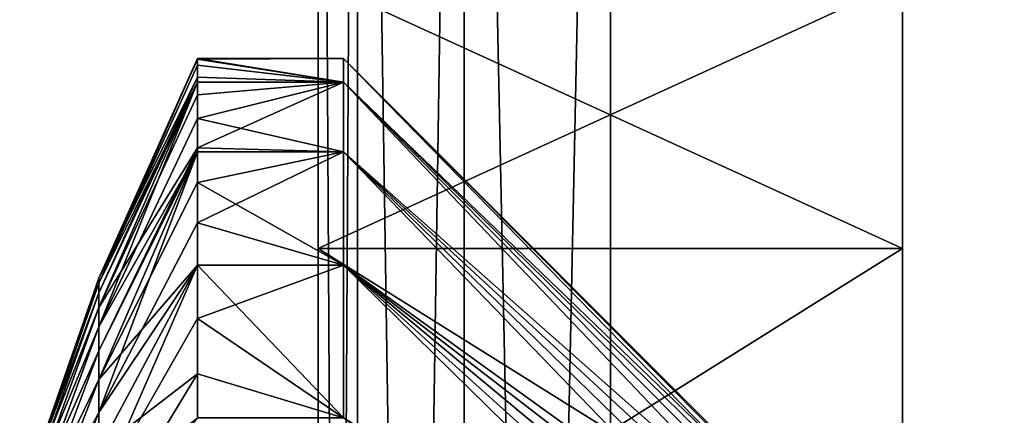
# Model space of a CAD drawing. Extents: x 2 to 356, y -61 to 98.
# Tile 48 of 86: x 127.31 to 130.68, y 90.88 to 92.23. Entities that reach past the tile are written whole.
import ezdxf

# ---------------------------------------------------------------- set-up
doc = ezdxf.new("R2010")
doc.units = 0
doc.header["$LTSCALE"] = 25.4
doc.layers.get('0').update_dxf_attribs({"color": 13, "linetype": 'CONTINUOUS'})

# ---------------------------------------------------------------- blocks, each defined once
blk = doc.blocks.new('HOTEL-4731-9304_STL')
at = {"color": 8}
mesh = blk.add_polyface(dxfattribs=at)
corners = [(128.3324, 73.7, 121.0008), (128.3324, 82.7, 61.0008), (128.3324, 73.7, 1.0008), (128.3324, 97.7, 121.0008), (128.3324, 83.0349, 62.2508), (128.3324, 83.95, 63.1659), (128.3324, 85.2, 63.5008), (128.3324, 90.2, 63.5008), (128.3324, 91.45, 63.1659), (128.3324, 92.3651, 62.2508), (128.3324, 92.7, 61.0008), (128.3324, 97.7, 1.0008), (128.3324, 83.0349, 59.7508), (128.3324, 83.95, 58.8358), (128.3324, 85.2, 58.5008), (128.3324, 90.2, 58.5008), (128.3324, 91.45, 58.8358), (128.3324, 92.3651, 59.7508)]
mesh.append_faces([[corners[k] for k in face] for face in [(0, 1, 2), (1, 3, 4), (4, 3, 5), (5, 3, 6), (6, 3, 7), (7, 3, 8), (8, 3, 9), (9, 3, 10), (11, 10, 3)]], dxfattribs={"vtx0": -1, "vtx1": -1, "color": 8})
mesh.append_faces([[corners[k] for k in face] for face in [(1, 0, 3), (1, 11, 2), (11, 1, 12), (11, 12, 13), (11, 13, 14), (11, 14, 15), (11, 15, 16), (11, 16, 17), (11, 17, 10)]], dxfattribs={"vtx0": -1, "vtx2": -1, "color": 8})
mesh = blk.add_polyface(dxfattribs=at)
corners = [(128.4664, 97.7, 121.5008), (128.3324, 73.7, 121.0008), (128.4664, 73.7, 121.5008), (128.3324, 97.7, 121.0008)]
mesh.append_faces([[corners[k] for k in face] for face in [(0, 1, 2), (1, 0, 3)]], dxfattribs={"vtx0": -1, "color": 8})
mesh = blk.add_polyface(dxfattribs=at)
corners = [(128.3324, 97.7, 1.0008), (128.4664, 73.7, 0.5008), (128.3324, 73.7, 1.0008), (128.4664, 97.7, 0.5008)]
mesh.append_faces([[corners[k] for k in face] for face in [(0, 1, 2), (1, 0, 3)]], dxfattribs={"vtx0": -1, "color": 8})
mesh = blk.add_polyface(dxfattribs=at)
corners = [(128.8324, 97.7, 121.8669), (128.4664, 73.7, 121.5008), (128.8324, 73.7, 121.8669), (128.4664, 97.7, 121.5008)]
mesh.append_faces([[corners[k] for k in face] for face in [(0, 1, 2), (1, 0, 3)]], dxfattribs={"vtx0": -1, "color": 8})
mesh = blk.add_polyface(dxfattribs=at)
corners = [(128.4664, 97.7, 0.5008), (128.8324, 73.7, 0.1348), (128.4664, 73.7, 0.5008), (128.8324, 97.7, 0.1348)]
mesh.append_faces([[corners[k] for k in face] for face in [(0, 1, 2), (1, 0, 3)]], dxfattribs={"vtx0": -1, "color": 8})
mesh = blk.add_polyface(dxfattribs=at)
corners = [(129.3324, 73.7, 122.0008), (128.8324, 97.7, 121.8669), (128.8324, 73.7, 121.8669), (129.3324, 97.7, 122.0008)]
mesh.append_faces([[corners[k] for k in face] for face in [(0, 1, 2), (1, 0, 3)]], dxfattribs={"vtx0": -1, "color": 8})
mesh = blk.add_polyface(dxfattribs=at)
corners = [(129.3324, 97.7, 0.0008), (128.8324, 73.7, 0.1348), (128.8324, 97.7, 0.1348), (129.3324, 73.7, 0.0008)]
mesh.append_faces([[corners[k] for k in face] for face in [(0, 1, 2), (1, 0, 3)]], dxfattribs={"vtx0": -1, "color": 8})
mesh = blk.add_polyface(dxfattribs=at)
corners = [(227.3324, 73.7, 122.0008), (129.3324, 97.7, 122.0008), (129.3324, 73.7, 122.0008), (227.3324, 97.7, 122.0008)]
mesh.append_faces([[corners[k] for k in face] for face in [(0, 1, 2), (1, 0, 3)]], dxfattribs={"vtx0": -1, "color": 8})
mesh = blk.add_polyface(dxfattribs=at)
corners = [(227.3324, 97.7, 0.0008), (129.3324, 73.7, 0.0008), (129.3324, 97.7, 0.0008), (227.3324, 73.7, 0.0008)]
mesh.append_faces([[corners[k] for k in face] for face in [(0, 1, 2), (1, 0, 3)]], dxfattribs={"vtx0": -1, "color": 8})
mesh = blk.add_polyface(dxfattribs=at)
corners = [(130.3324, 83.0349, 62.2508), (130.3324, 83.0349, 59.7508), (130.3324, 82.7, 61.0008), (130.3324, 83.95, 63.1659), (130.3324, 83.95, 58.8358), (130.3324, 85.2, 63.5008), (130.3324, 85.2, 58.5008), (130.3324, 90.2, 63.5008), (130.3324, 90.2, 58.5008), (130.3324, 91.45, 63.1659), (130.3324, 91.45, 58.8358), (130.3324, 92.3651, 62.2508), (130.3324, 92.3651, 59.7508), (130.3324, 92.7, 61.0008)]
mesh.append_faces([[corners[k] for k in face] for face in [(0, 1, 2), (12, 11, 13)]], dxfattribs={"vtx0": -1, "color": 8})
mesh.append_faces([[corners[k] for k in face] for face in [(1, 3, 4), (4, 5, 6), (6, 7, 8), (8, 9, 10), (10, 11, 12)]], dxfattribs={"vtx0": -1, "vtx1": -1, "color": 8})
mesh.append_faces([[corners[k] for k in face] for face in [(1, 0, 3), (4, 3, 5), (6, 5, 7), (8, 7, 9), (10, 9, 11)]], dxfattribs={"vtx0": -1, "vtx2": -1, "color": 8})
mesh = blk.add_polyface(dxfattribs=at)
corners = [(130.3324, 91.45, 58.8358), (128.3324, 92.3651, 59.7508), (128.3324, 91.45, 58.8358), (130.3324, 92.3651, 59.7508)]
mesh.append_faces([[corners[k] for k in face] for face in [(0, 1, 2), (1, 0, 3)]], dxfattribs={"vtx0": -1, "color": 8})
mesh = blk.add_polyface(dxfattribs=at)
corners = [(130.3324, 92.3651, 62.2508), (128.3324, 91.45, 63.1659), (128.3324, 92.3651, 62.2508), (130.3324, 91.45, 63.1659)]
mesh.append_faces([[corners[k] for k in face] for face in [(0, 1, 2), (1, 0, 3)]], dxfattribs={"vtx0": -1, "color": 8})
mesh = blk.add_polyface(dxfattribs=at)
corners = [(127.919, 92.1, 61.572), (127.919, 92.0974, 61.4254), (127.5811, 91.348, 61.4516)]
mesh.append_faces([[corners[k] for k in face] for face in [(0, 1, 2)]], dxfattribs={"color": 8})
mesh = blk.add_polyface(dxfattribs=at)
corners = [(127.919, 92.1, 61.572), (127.5811, 91.3312, 61.9327), (127.919, 92.077, 62.011)]
mesh.append_faces([[corners[k] for k in face] for face in [(0, 1, 2)]], dxfattribs={"color": 8})
mesh = blk.add_polyface(dxfattribs=at)
corners = [(127.919, 92.1, 61.572), (127.5811, 91.348, 61.4516), (127.5811, 91.3312, 61.9327)]
mesh.append_faces([[corners[k] for k in face] for face in [(0, 1, 2)]], dxfattribs={"color": 8})
mesh = blk.add_polyface(dxfattribs=at)
corners = [(127.5811, 91.348, 61.4516), (127.919, 92.0362, 60.8427), (127.5811, 91.2977, 60.9729), (127.919, 92.0974, 61.4254)]
mesh.append_faces([[corners[k] for k in face] for face in [(0, 1, 2), (1, 0, 3)]], dxfattribs={"vtx0": -1, "color": 8})
mesh = blk.add_polyface(dxfattribs=at)
corners = [(127.919, 92.077, 62.011), (127.5811, 91.3312, 61.9327), (127.919, 92.0193, 62.3914)]
mesh.append_faces([[corners[k] for k in face] for face in [(0, 1, 2)]], dxfattribs={"color": 8})
mesh = blk.add_polyface(dxfattribs=at)
corners = [(128.419, 92.1, 61.572), (128.419, 92.0193, 60.7526), (127.919, 92.0974, 61.4254)]
mesh.append_faces([[corners[k] for k in face] for face in [(0, 1, 2)]], dxfattribs={"color": 8})
mesh = blk.add_polyface(dxfattribs=at)
corners = [(128.419, 92.1, 61.572), (127.919, 92.0974, 61.4254), (127.919, 92.1, 61.572)]
mesh.append_faces([[corners[k] for k in face] for face in [(0, 1, 2)]], dxfattribs={"color": 8})
mesh = blk.add_polyface(dxfattribs=at)
corners = [(128.419, 92.0193, 62.3914), (128.419, 92.1, 61.572), (127.919, 92.1, 61.572)]
mesh.append_faces([[corners[k] for k in face] for face in [(0, 1, 2)]], dxfattribs={"color": 8})
mesh = blk.add_polyface(dxfattribs=at)
corners = [(128.419, 92.0193, 62.3914), (127.919, 92.1, 61.572), (127.919, 92.077, 62.011)]
mesh.append_faces([[corners[k] for k in face] for face in [(0, 1, 2)]], dxfattribs={"color": 8})
mesh = blk.add_polyface(dxfattribs=at)
corners = [(127.919, 92.0974, 61.4254), (128.419, 92.0193, 60.7526), (127.919, 92.0362, 60.8427)]
mesh.append_faces([[corners[k] for k in face] for face in [(0, 1, 2)]], dxfattribs={"color": 8})
mesh = blk.add_polyface(dxfattribs=at)
corners = [(128.419, 92.0193, 62.3914), (127.919, 92.077, 62.011), (127.919, 92.0193, 62.3914)]
mesh.append_faces([[corners[k] for k in face] for face in [(0, 1, 2)]], dxfattribs={"color": 8})
mesh = blk.add_polyface(dxfattribs=at)
corners = [(128.419, 92.1, 61.572), (130.3261, 90.1819, 61.3473), (128.419, 92.0193, 60.7526)]
mesh.append_faces([[corners[k] for k in face] for face in [(0, 1, 2)]], dxfattribs={"color": 8})
mesh = blk.add_polyface(dxfattribs=at)
corners = [(128.419, 92.1, 61.572), (130.3261, 90.1929, 61.572), (130.3261, 90.1819, 61.3473)]
mesh.append_faces([[corners[k] for k in face] for face in [(0, 1, 2)]], dxfattribs={"color": 8})
mesh = blk.add_polyface(dxfattribs=at)
corners = [(128.419, 92.1, 61.572), (128.419, 92.0193, 62.3914), (130.3261, 90.1488, 62.0193)]
mesh.append_faces([[corners[k] for k in face] for face in [(0, 1, 2)]], dxfattribs={"color": 8})
mesh = blk.add_polyface(dxfattribs=at)
corners = [(130.3261, 90.1488, 62.0193), (130.3261, 90.1819, 61.7968), (128.419, 92.1, 61.572)]
mesh.append_faces([[corners[k] for k in face] for face in [(0, 1, 2)]], dxfattribs={"color": 8})
mesh = blk.add_polyface(dxfattribs=at)
corners = [(128.419, 92.1, 61.572), (130.3261, 90.1819, 61.7968), (130.3261, 90.1929, 61.572)]
mesh.append_faces([[corners[k] for k in face] for face in [(0, 1, 2)]], dxfattribs={"color": 8})
mesh = blk.add_polyface(dxfattribs=at)
corners = [(127.919, 92.0362, 60.8427), (127.919, 92.0193, 60.7526), (127.5811, 91.2977, 60.9729)]
mesh.append_faces([[corners[k] for k in face] for face in [(0, 1, 2)]], dxfattribs={"color": 8})
mesh = blk.add_polyface(dxfattribs=at)
corners = [(127.919, 92.0362, 60.8427), (128.419, 92.0193, 60.7526), (127.919, 92.0193, 60.7526)]
mesh.append_faces([[corners[k] for k in face] for face in [(0, 1, 2)]], dxfattribs={"color": 8})
mesh = blk.add_polyface(dxfattribs=at)
corners = [(127.919, 92.0193, 62.3914), (127.5811, 91.3312, 61.9327), (127.5811, 91.2476, 62.4067)]
mesh.append_faces([[corners[k] for k in face] for face in [(0, 1, 2)]], dxfattribs={"color": 8})
mesh = blk.add_polyface(dxfattribs=at)
corners = [(127.919, 92.0193, 62.3914), (127.5811, 91.2476, 62.4067), (127.919, 91.9752, 62.5881)]
mesh.append_faces([[corners[k] for k in face] for face in [(0, 1, 2)]], dxfattribs={"color": 8})
mesh = blk.add_polyface(dxfattribs=at)
corners = [(127.919, 92.0193, 60.7526), (127.5811, 91.1812, 60.5059), (127.5811, 91.2977, 60.9729)]
mesh.append_faces([[corners[k] for k in face] for face in [(0, 1, 2)]], dxfattribs={"color": 8})
mesh = blk.add_polyface(dxfattribs=at)
corners = [(127.919, 92.0193, 60.7526), (127.919, 91.8944, 60.2742), (127.5811, 91.1812, 60.5059)]
mesh.append_faces([[corners[k] for k in face] for face in [(0, 1, 2)]], dxfattribs={"color": 8})
mesh = blk.add_polyface(dxfattribs=at)
corners = [(128.419, 92.0193, 60.7526), (127.919, 91.8944, 60.2742), (127.919, 92.0193, 60.7526)]
mesh.append_faces([[corners[k] for k in face] for face in [(0, 1, 2)]], dxfattribs={"color": 8})
mesh = blk.add_polyface(dxfattribs=at)
corners = [(128.419, 92.0193, 60.7526), (128.419, 91.7803, 59.9648), (127.919, 91.8944, 60.2742)]
mesh.append_faces([[corners[k] for k in face] for face in [(0, 1, 2)]], dxfattribs={"color": 8})
mesh = blk.add_polyface(dxfattribs=at)
corners = [(127.919, 91.9752, 62.5881), (128.419, 92.0193, 62.3914), (127.919, 92.0193, 62.3914)]
mesh.append_faces([[corners[k] for k in face] for face in [(0, 1, 2)]], dxfattribs={"color": 8})
mesh = blk.add_polyface(dxfattribs=at)
corners = [(127.919, 91.7942, 63.1454), (128.419, 92.0193, 62.3914), (127.919, 91.9752, 62.5881)]
mesh.append_faces([[corners[k] for k in face] for face in [(0, 1, 2)]], dxfattribs={"color": 8})
mesh = blk.add_polyface(dxfattribs=at)
corners = [(128.419, 91.7803, 63.1793), (128.419, 92.0193, 62.3914), (127.919, 91.7942, 63.1454)]
mesh.append_faces([[corners[k] for k in face] for face in [(0, 1, 2)]], dxfattribs={"color": 8})
mesh = blk.add_polyface(dxfattribs=at)
corners = [(128.419, 92.0193, 60.7526), (130.3261, 90.0942, 60.9064), (128.419, 91.7803, 59.9648)]
mesh.append_faces([[corners[k] for k in face] for face in [(0, 1, 2)]], dxfattribs={"color": 8})
mesh = blk.add_polyface(dxfattribs=at)
corners = [(128.419, 92.0193, 60.7526), (130.3261, 90.1488, 61.1247), (130.3261, 90.0942, 60.9064)]
mesh.append_faces([[corners[k] for k in face] for face in [(0, 1, 2)]], dxfattribs={"color": 8})
mesh = blk.add_polyface(dxfattribs=at)
corners = [(128.419, 92.0193, 60.7526), (130.3261, 90.1819, 61.3473), (130.3261, 90.1488, 61.1247)]
mesh.append_faces([[corners[k] for k in face] for face in [(0, 1, 2)]], dxfattribs={"color": 8})
mesh = blk.add_polyface(dxfattribs=at)
corners = [(128.419, 92.0193, 62.3914), (128.419, 91.7803, 63.1793), (130.3261, 90.0184, 62.4495)]
mesh.append_faces([[corners[k] for k in face] for face in [(0, 1, 2)]], dxfattribs={"color": 8})
mesh = blk.add_polyface(dxfattribs=at)
corners = [(128.419, 92.0193, 62.3914), (130.3261, 90.0184, 62.4495), (130.3261, 90.0942, 62.2376)]
mesh.append_faces([[corners[k] for k in face] for face in [(0, 1, 2)]], dxfattribs={"color": 8})
mesh = blk.add_polyface(dxfattribs=at)
corners = [(128.419, 92.0193, 62.3914), (130.3261, 90.0942, 62.2376), (130.3261, 90.1488, 62.0193)]
mesh.append_faces([[corners[k] for k in face] for face in [(0, 1, 2)]], dxfattribs={"color": 8})
mesh = blk.add_polyface(dxfattribs=at)
corners = [(127.919, 91.7942, 63.1454), (127.5811, 91.2476, 62.4067), (127.5811, 91.0989, 62.8644), (127.919, 91.9752, 62.5881)]
mesh.append_faces([[corners[k] for k in face] for face in [(0, 1, 2), (1, 0, 3)]], dxfattribs={"vtx0": -1, "color": 8})
mesh = blk.add_polyface(dxfattribs=at)
corners = [(127.919, 91.8944, 60.2742), (127.919, 91.7803, 59.9648), (127.5811, 91.1812, 60.5059)]
mesh.append_faces([[corners[k] for k in face] for face in [(0, 1, 2)]], dxfattribs={"color": 8})
mesh = blk.add_polyface(dxfattribs=at)
corners = [(127.919, 91.8944, 60.2742), (128.419, 91.7803, 59.9648), (127.919, 91.7803, 59.9648)]
mesh.append_faces([[corners[k] for k in face] for face in [(0, 1, 2)]], dxfattribs={"color": 8})
mesh = blk.add_polyface(dxfattribs=at)
corners = [(127.919, 91.7942, 63.1454), (127.5811, 91.0989, 62.8644), (127.919, 91.7803, 63.1793)]
mesh.append_faces([[corners[k] for k in face] for face in [(0, 1, 2)]], dxfattribs={"color": 8})
mesh = blk.add_polyface(dxfattribs=at)
corners = [(127.919, 91.7803, 59.9648), (127.919, 91.6749, 59.7309), (127.5811, 91.0009, 60.0596)]
mesh.append_faces([[corners[k] for k in face] for face in [(0, 1, 2)]], dxfattribs={"color": 8})
mesh = blk.add_polyface(dxfattribs=at)
corners = [(127.919, 91.7803, 59.9648), (127.5811, 91.0009, 60.0596), (127.5811, 91.1812, 60.5059)]
mesh.append_faces([[corners[k] for k in face] for face in [(0, 1, 2)]], dxfattribs={"color": 8})
mesh = blk.add_polyface(dxfattribs=at)
corners = [(127.919, 91.7803, 63.1793), (127.5811, 90.8879, 63.2971), (127.919, 91.5373, 63.672)]
mesh.append_faces([[corners[k] for k in face] for face in [(0, 1, 2)]], dxfattribs={"color": 8})
mesh = blk.add_polyface(dxfattribs=at)
corners = [(127.919, 91.7803, 63.1793), (127.5811, 91.0989, 62.8644), (127.5811, 90.8879, 63.2971)]
mesh.append_faces([[corners[k] for k in face] for face in [(0, 1, 2)]], dxfattribs={"color": 8})
mesh = blk.add_polyface(dxfattribs=at)
corners = [(128.419, 91.7803, 63.1793), (127.919, 91.7942, 63.1454), (127.919, 91.7803, 63.1793)]
mesh.append_faces([[corners[k] for k in face] for face in [(0, 1, 2)]], dxfattribs={"color": 8})
mesh = blk.add_polyface(dxfattribs=at)
corners = [(128.419, 91.7803, 59.9648), (128.419, 91.3922, 59.2386), (127.919, 91.6749, 59.7309)]
mesh.append_faces([[corners[k] for k in face] for face in [(0, 1, 2)]], dxfattribs={"color": 8})
mesh = blk.add_polyface(dxfattribs=at)
corners = [(128.419, 91.7803, 59.9648), (127.919, 91.6749, 59.7309), (127.919, 91.7803, 59.9648)]
mesh.append_faces([[corners[k] for k in face] for face in [(0, 1, 2)]], dxfattribs={"color": 8})
mesh = blk.add_polyface(dxfattribs=at)
corners = [(127.919, 91.5373, 63.672), (128.419, 91.7803, 63.1793), (127.919, 91.7803, 63.1793)]
mesh.append_faces([[corners[k] for k in face] for face in [(0, 1, 2)]], dxfattribs={"color": 8})
mesh = blk.add_polyface(dxfattribs=at)
corners = [(128.419, 91.3922, 63.9054), (128.419, 91.7803, 63.1793), (127.919, 91.5373, 63.672)]
mesh.append_faces([[corners[k] for k in face] for face in [(0, 1, 2)]], dxfattribs={"color": 8})
mesh = blk.add_polyface(dxfattribs=at)
corners = [(128.419, 91.7803, 59.9648), (130.3261, 90.0184, 60.6946), (128.419, 91.3922, 59.2386)]
mesh.append_faces([[corners[k] for k in face] for face in [(0, 1, 2)]], dxfattribs={"color": 8})
mesh = blk.add_polyface(dxfattribs=at)
corners = [(128.419, 91.7803, 59.9648), (130.3261, 90.0942, 60.9064), (130.3261, 90.0184, 60.6946)]
mesh.append_faces([[corners[k] for k in face] for face in [(0, 1, 2)]], dxfattribs={"color": 8})
mesh = blk.add_polyface(dxfattribs=at)
corners = [(128.419, 91.7803, 63.1793), (128.419, 91.3922, 63.9054), (130.3261, 89.8065, 62.8459)]
mesh.append_faces([[corners[k] for k in face] for face in [(0, 1, 2)]], dxfattribs={"color": 8})
mesh = blk.add_polyface(dxfattribs=at)
corners = [(128.419, 91.7803, 63.1793), (130.3261, 89.8065, 62.8459), (130.3261, 89.9221, 62.6529)]
mesh.append_faces([[corners[k] for k in face] for face in [(0, 1, 2)]], dxfattribs={"color": 8})
mesh = blk.add_polyface(dxfattribs=at)
corners = [(128.419, 91.7803, 63.1793), (130.3261, 89.9221, 62.6529), (130.3261, 90.0184, 62.4495)]
mesh.append_faces([[corners[k] for k in face] for face in [(0, 1, 2)]], dxfattribs={"color": 8})
mesh = blk.add_polyface(dxfattribs=at)
corners = [(127.5811, 91.0009, 60.0596), (127.919, 91.3922, 59.2386), (127.5811, 90.7603, 59.6428), (127.919, 91.6749, 59.7309)]
mesh.append_faces([[corners[k] for k in face] for face in [(0, 1, 2), (1, 0, 3)]], dxfattribs={"vtx0": -1, "color": 8})
mesh = blk.add_polyface(dxfattribs=at)
corners = [(127.919, 91.6749, 59.7309), (128.419, 91.3922, 59.2386), (127.919, 91.3922, 59.2386)]
mesh.append_faces([[corners[k] for k in face] for face in [(0, 1, 2)]], dxfattribs={"color": 8})
mesh = blk.add_polyface(dxfattribs=at)
corners = [(127.919, 91.5373, 63.672), (127.5811, 90.8879, 63.2971), (127.919, 91.3922, 63.9054)]
mesh.append_faces([[corners[k] for k in face] for face in [(0, 1, 2)]], dxfattribs={"color": 8})
mesh = blk.add_polyface(dxfattribs=at)
corners = [(128.419, 91.3922, 63.9054), (127.919, 91.5373, 63.672), (127.919, 91.3922, 63.9054)]
mesh.append_faces([[corners[k] for k in face] for face in [(0, 1, 2)]], dxfattribs={"color": 8})
mesh = blk.add_polyface(dxfattribs=at)
corners = [(130.3324, 90.2, 58.5008), (128.3324, 91.45, 58.8358), (128.3324, 90.2, 58.5008), (130.3324, 91.45, 58.8358)]
mesh.append_faces([[corners[k] for k in face] for face in [(0, 1, 2), (1, 0, 3)]], dxfattribs={"vtx0": -1, "color": 8})
mesh = blk.add_polyface(dxfattribs=at)
corners = [(130.3324, 91.45, 63.1659), (128.3324, 90.2, 63.5008), (128.3324, 91.45, 63.1659), (130.3324, 90.2, 63.5008)]
mesh.append_faces([[corners[k] for k in face] for face in [(0, 1, 2), (1, 0, 3)]], dxfattribs={"vtx0": -1, "color": 8})
mesh = blk.add_polyface(dxfattribs=at)
corners = [(127.5811, 90.7603, 59.6428), (127.919, 91.0212, 58.7617), (127.5811, 90.4639, 59.2635), (127.919, 91.3922, 59.2386)]
mesh.append_faces([[corners[k] for k in face] for face in [(0, 1, 2), (1, 0, 3)]], dxfattribs={"vtx0": -1, "color": 8})
mesh = blk.add_polyface(dxfattribs=at)
corners = [(127.919, 91.3922, 63.9054), (127.5811, 90.6187, 63.6961), (127.919, 91.2096, 64.1578)]
mesh.append_faces([[corners[k] for k in face] for face in [(0, 1, 2)]], dxfattribs={"color": 8})
mesh = blk.add_polyface(dxfattribs=at)
corners = [(127.919, 91.3922, 63.9054), (127.5811, 90.8879, 63.2971), (127.5811, 90.6187, 63.6961)]
mesh.append_faces([[corners[k] for k in face] for face in [(0, 1, 2)]], dxfattribs={"color": 8})
mesh = blk.add_polyface(dxfattribs=at)
corners = [(127.919, 91.3922, 59.2386), (128.419, 90.8699, 58.6022), (127.919, 91.0212, 58.7617)]
mesh.append_faces([[corners[k] for k in face] for face in [(0, 1, 2)]], dxfattribs={"color": 8})
mesh = blk.add_polyface(dxfattribs=at)
corners = [(128.419, 91.3922, 59.2386), (128.419, 90.8699, 58.6022), (127.919, 91.3922, 59.2386)]
mesh.append_faces([[corners[k] for k in face] for face in [(0, 1, 2)]], dxfattribs={"color": 8})
mesh = blk.add_polyface(dxfattribs=at)
corners = [(128.419, 90.8699, 64.5419), (128.419, 91.3922, 63.9054), (127.919, 91.2096, 64.1578)]
mesh.append_faces([[corners[k] for k in face] for face in [(0, 1, 2)]], dxfattribs={"color": 8})
mesh = blk.add_polyface(dxfattribs=at)
corners = [(127.919, 91.2096, 64.1578), (128.419, 91.3922, 63.9054), (127.919, 91.3922, 63.9054)]
mesh.append_faces([[corners[k] for k in face] for face in [(0, 1, 2)]], dxfattribs={"color": 8})
mesh = blk.add_polyface(dxfattribs=at)
corners = [(128.419, 91.3922, 59.2386), (130.3261, 89.9221, 60.4912), (130.3261, 89.8065, 60.2982)]
mesh.append_faces([[corners[k] for k in face] for face in [(0, 1, 2)]], dxfattribs={"color": 8})
mesh = blk.add_polyface(dxfattribs=at)
corners = [(128.419, 91.3922, 59.2386), (130.3261, 89.8065, 60.2982), (130.3261, 89.6724, 60.1174)]
mesh.append_faces([[corners[k] for k in face] for face in [(0, 1, 2)]], dxfattribs={"color": 8})
mesh = blk.add_polyface(dxfattribs=at)
corners = [(128.419, 91.3922, 59.2386), (130.3261, 89.6724, 60.1174), (128.419, 90.8699, 58.6022)]
mesh.append_faces([[corners[k] for k in face] for face in [(0, 1, 2)]], dxfattribs={"color": 8})
mesh = blk.add_polyface(dxfattribs=at)
corners = [(128.419, 91.3922, 59.2386), (130.3261, 90.0184, 60.6946), (130.3261, 89.9221, 60.4912)]
mesh.append_faces([[corners[k] for k in face] for face in [(0, 1, 2)]], dxfattribs={"color": 8})
mesh = blk.add_polyface(dxfattribs=at)
corners = [(128.419, 91.3922, 63.9054), (128.419, 90.8699, 64.5419), (130.3261, 89.5213, 63.1933)]
mesh.append_faces([[corners[k] for k in face] for face in [(0, 1, 2)]], dxfattribs={"color": 8})
mesh = blk.add_polyface(dxfattribs=at)
corners = [(128.419, 91.3922, 63.9054), (130.3261, 89.5213, 63.1933), (130.3261, 89.6724, 63.0266)]
mesh.append_faces([[corners[k] for k in face] for face in [(0, 1, 2)]], dxfattribs={"color": 8})
mesh = blk.add_polyface(dxfattribs=at)
corners = [(128.419, 91.3922, 63.9054), (130.3261, 89.6724, 63.0266), (130.3261, 89.8065, 62.8459)]
mesh.append_faces([[corners[k] for k in face] for face in [(0, 1, 2)]], dxfattribs={"color": 8})
mesh = blk.add_polyface(dxfattribs=at)
corners = [(127.3106, 90.5717, 61.4787), (127.5811, 91.2977, 60.9729), (127.3106, 90.5327, 61.1078), (127.5811, 91.348, 61.4516)]
mesh.append_faces([[corners[k] for k in face] for face in [(0, 1, 2), (1, 0, 3)]], dxfattribs={"vtx0": -1, "color": 8})
mesh = blk.add_polyface(dxfattribs=at)
corners = [(127.5811, 91.3312, 61.9327), (127.3106, 90.5717, 61.4787), (127.3106, 90.5587, 61.8515), (127.5811, 91.348, 61.4516)]
mesh.append_faces([[corners[k] for k in face] for face in [(0, 1, 2), (1, 0, 3)]], dxfattribs={"vtx0": -1, "color": 8})
mesh = blk.add_polyface(dxfattribs=at)
corners = [(127.5811, 91.2476, 62.4067), (127.3106, 90.5587, 61.8515), (127.3106, 90.4939, 62.2188), (127.5811, 91.3312, 61.9327)]
mesh.append_faces([[corners[k] for k in face] for face in [(0, 1, 2), (1, 0, 3)]], dxfattribs={"vtx0": -1, "color": 8})
mesh = blk.add_polyface(dxfattribs=at)
corners = [(127.3106, 90.5327, 61.1078), (127.5811, 91.1812, 60.5059), (127.3106, 90.4425, 60.7459), (127.5811, 91.2977, 60.9729)]
mesh.append_faces([[corners[k] for k in face] for face in [(0, 1, 2), (1, 0, 3)]], dxfattribs={"vtx0": -1, "color": 8})
mesh = blk.add_polyface(dxfattribs=at)
corners = [(127.5811, 91.0989, 62.8644), (127.3106, 90.4939, 62.2188), (127.3106, 90.3787, 62.5735), (127.5811, 91.2476, 62.4067)]
mesh.append_faces([[corners[k] for k in face] for face in [(0, 1, 2), (1, 0, 3)]], dxfattribs={"vtx0": -1, "color": 8})
mesh = blk.add_polyface(dxfattribs=at)
corners = [(127.919, 91.2096, 64.1578), (127.5811, 90.6187, 63.6961), (127.919, 90.8699, 64.5419)]
mesh.append_faces([[corners[k] for k in face] for face in [(0, 1, 2)]], dxfattribs={"color": 8})
mesh = blk.add_polyface(dxfattribs=at)
corners = [(128.419, 90.8699, 64.5419), (127.919, 91.2096, 64.1578), (127.919, 90.8699, 64.5419)]
mesh.append_faces([[corners[k] for k in face] for face in [(0, 1, 2)]], dxfattribs={"color": 8})
mesh = blk.add_polyface(dxfattribs=at)
corners = [(127.3106, 90.4425, 60.7459), (127.5811, 91.0009, 60.0596), (127.3106, 90.3028, 60.4001), (127.5811, 91.1812, 60.5059)]
mesh.append_faces([[corners[k] for k in face] for face in [(0, 1, 2), (1, 0, 3)]], dxfattribs={"vtx0": -1, "color": 8})
mesh = blk.add_polyface(dxfattribs=at)
corners = [(127.5811, 90.8879, 63.2971), (127.3106, 90.3787, 62.5735), (127.3106, 90.2152, 62.9087), (127.5811, 91.0989, 62.8644)]
mesh.append_faces([[corners[k] for k in face] for face in [(0, 1, 2), (1, 0, 3)]], dxfattribs={"vtx0": -1, "color": 8})
mesh = blk.add_polyface(dxfattribs=at)
corners = [(127.3106, 90.3028, 60.4001), (127.5811, 90.7603, 59.6428), (127.3106, 90.1163, 60.0771), (127.5811, 91.0009, 60.0596)]
mesh.append_faces([[corners[k] for k in face] for face in [(0, 1, 2), (1, 0, 3)]], dxfattribs={"vtx0": -1, "color": 8})
mesh = blk.add_polyface(dxfattribs=at)
corners = [(127.919, 91.0212, 58.7617), (127.919, 90.8699, 58.6022), (127.5811, 90.4639, 59.2635)]
mesh.append_faces([[corners[k] for k in face] for face in [(0, 1, 2)]], dxfattribs={"color": 8})
mesh = blk.add_polyface(dxfattribs=at)
corners = [(127.919, 91.0212, 58.7617), (128.419, 90.8699, 58.6022), (127.919, 90.8699, 58.6022)]
mesh.append_faces([[corners[k] for k in face] for face in [(0, 1, 2)]], dxfattribs={"color": 8})
mesh = blk.add_polyface(dxfattribs=at)
corners = [(127.5811, 90.6187, 63.6961), (127.3106, 90.2152, 62.9087), (127.3106, 90.0066, 63.2179), (127.5811, 90.8879, 63.2971)]
mesh.append_faces([[corners[k] for k in face] for face in [(0, 1, 2), (1, 0, 3)]], dxfattribs={"vtx0": -1, "color": 8})

msp = doc.modelspace()

# ---------------------------------------------------------------- block references
at = {"color": 0}
msp.add_blockref('HOTEL-4731-9304_STL', (0, 0), dxfattribs=at)

doc.saveas('drawing.dxf')
